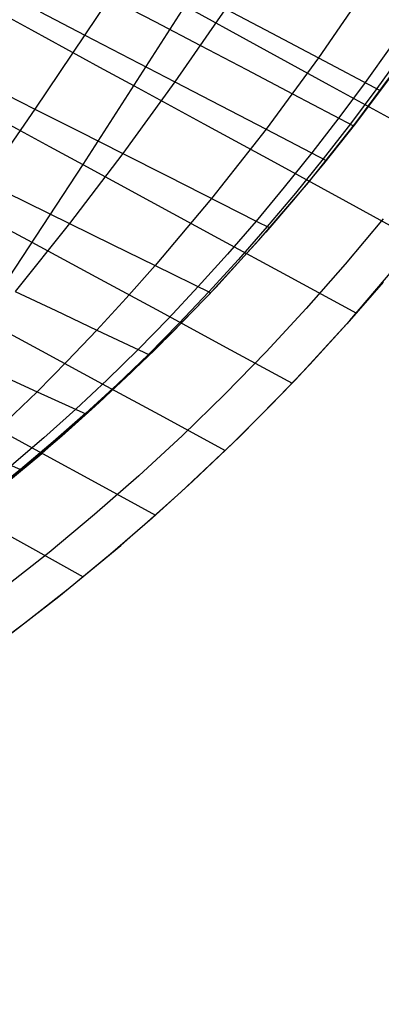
# Model space of a CAD drawing. Header units: millimetres. Extents: x -58 to 58, y -58 to 57.
# Tile 20 of 40: x 35 to 44, y -55 to -31. Entities that reach past the tile are written whole.
import ezdxf

# ---------------------------------------------------------------- set-up
doc = ezdxf.new("R2010")
doc.units = ezdxf.units.MM
doc.header["$MEASUREMENT"] = 0
doc.layers.add('Predefinito', color=5, linetype='Continuous')

msp = doc.modelspace()

# ---------------------------------------------------------------- linework, layer by layer
at = {"layer": 'Predefinito', "extrusion": (0.459919, 0.537098, 0.707107)}
for points in [[(-36.029, 114.312), (-34.523, 117.105), (-33.808, 118.516), (-33.12, 119.937), (-32.458, 121.368), (-31.823, 122.809), (-31.217, 124.262), (-30.638, 125.725), (-30.089, 127.199), (-29.57, 128.684), (-29.08, 130.181), (-28.621, 131.69), (-28.193, 133.21), (-27.796, 134.742), (-27.43, 136.287), (-27.096, 137.843), (-26.796, 139.408), (-26.529, 140.974), (-26.296, 142.541), (-26.095, 144.109), (-25.927, 145.677), (-25.79, 147.247), (-25.684, 148.817), (-25.608, 150.388), (-25.561, 151.96), (-25.543, 153.532), (-25.553, 155.106), (-25.592, 156.68), (-25.751, 159.83), (-26.018, 162.983), (-26.389, 166.137), (-26.862, 169.279), (-27.431, 172.396), (-28.096, 175.49), (-28.856, 178.561), (-29.28, 180.086), (-29.743, 181.601), (-30.253, 183.105), (-30.527, 183.852), (-30.816, 184.596), (-31.119, 185.336), (-31.436, 186.07), (-31.765, 186.795), (-32.108, 187.51), (-32.465, 188.218), (-32.835, 188.916), (-33.218, 189.605), (-33.614, 190.285), (-34.022, 190.957), (-34.444, 191.621), (-34.878, 192.276), (-35.324, 192.923), (-35.783, 193.562), (-36.253, 194.193), (-37.228, 195.432), (-38.246, 196.642), (-39.305, 197.825), (-40.401, 198.981), (-41.527, 200.108), (-42.679, 201.205), (-43.854, 202.276), (-45.05, 203.323), (-46.267, 204.347), (-48.753, 206.336)], [(-52.678, 204.485), (-50.14, 202.573), (-47.664, 200.588), (-46.453, 199.564), (-45.262, 198.516), (-44.093, 197.442), (-42.949, 196.339), (-41.833, 195.205), (-40.751, 194.042), (-39.711, 192.851), (-39.208, 192.245), (-38.716, 191.63), (-38.236, 191.006), (-37.768, 190.375), (-37.314, 189.734), (-36.872, 189.084), (-36.444, 188.425), (-36.03, 187.756), (-35.63, 187.077), (-35.245, 186.389), (-34.874, 185.69), (-34.518, 184.98), (-34.178, 184.26), (-33.852, 183.531), (-33.542, 182.794), (-33.249, 182.053), (-32.972, 181.308), (-32.71, 180.559), (-32.226, 179.05), (-31.788, 177.53), (-31.387, 176), (-31.015, 174.462), (-30.344, 171.369), (-29.773, 168.249), (-29.305, 165.107), (-28.946, 161.963), (-28.808, 160.391), (-28.698, 158.819), (-28.617, 157.247), (-28.565, 155.676), (-28.543, 154.105), (-28.551, 152.534), (-28.59, 150.963), (-28.661, 149.392), (-28.763, 147.821), (-28.899, 146.251), (-29.069, 144.681), (-29.274, 143.111), (-29.515, 141.541), (-29.792, 139.973), (-30.104, 138.414), (-30.451, 136.87), (-30.832, 135.338), (-31.246, 133.82), (-31.693, 132.315), (-32.173, 130.823), (-32.684, 129.343), (-33.227, 127.876), (-33.8, 126.42), (-34.402, 124.976), (-35.034, 123.544), (-35.695, 122.123), (-36.383, 120.713), (-37.098, 119.314), (-38.606, 116.546), (-40.213, 113.817)]]:
    msp.add_lwpolyline(points, dxfattribs=at)
at = {"layer": 'Predefinito'}
for points in [[(15.764, -52.17), (17.556, -51.595), (19.326, -50.958), (21.073, -50.261), (22.796, -49.504), (24.491, -48.687), (26.157, -47.813), (27.791, -46.882), (29.393, -45.894), (30.96, -44.853), (32.489, -43.757), (33.98, -42.61), (35.431, -41.412), (36.839, -40.164), (38.203, -38.868), (39.522, -37.527), (40.794, -36.14), (42.017, -34.711), (43.19, -33.24), (44.312, -31.729)], [(43.864, -35.612), (42.929, -36.733), (41.965, -37.831), (40.972, -38.904), (39.952, -39.952), (38.904, -40.972), (37.831, -41.965), (36.733, -42.929), (35.612, -43.864), (34.468, -44.768), (33.304, -45.641), (32.12, -46.482), (30.917, -47.29), (29.698, -48.066), (28.462, -48.807), (27.213, -49.515), (25.95, -50.188), (24.676, -50.827), (23.391, -51.43), (22.098, -51.999), (20.797, -52.533), (19.49, -53.032), (18.179, -53.496), (16.864, -53.925)], [(16.632, -55.042), (18.522, -54.435), (20.39, -53.763), (22.233, -53.028), (24.05, -52.229), (25.839, -51.367), (27.596, -50.445), (29.321, -49.462), (31.011, -48.421), (32.664, -47.322), (34.278, -46.166), (35.851, -44.955), (37.381, -43.691), (38.867, -42.375), (40.306, -41.008), (41.698, -39.592), (43.039, -38.13), (44.33, -36.621)]]:
    msp.add_lwpolyline(points, dxfattribs=at)
for points in [[(43.501, -29.819, 28.386), (42.266, -31.627, 28.423), (40.971, -33.392, 28.476), (39.625, -35.106, 28.547), (38.23, -36.764, 28.637), (37.517, -37.571, 28.691), (36.792, -38.361, 28.752), (36.057, -39.134, 28.819), (35.312, -39.887, 28.896), (34.557, -40.62, 28.981)], [(37.1, -30.142, 30.556), (35.26, -32.897, 30.733), (34.016, -34.698, 30.891)], [(37.1, -30.142, 30.556), (38.222, -30.73, 29.988), (39.351, -31.322, 29.448), (40.486, -31.917, 28.935), (41.626, -32.515, 28.448), (43.137, -33.307, 27.84)], [(29.378, -30.438, 38.263), (30.117, -30.838, 37.613), (30.87, -31.246, 36.989), (31.635, -31.661, 36.39), (32.413, -32.082, 35.815), (33.201, -32.51, 35.261), (33.999, -32.942, 34.729), (34.806, -33.38, 34.217), (35.621, -33.823, 33.724), (36.443, -34.269, 33.25), (38.106, -35.172, 32.349), (39.789, -36.086, 31.511), (41.49, -37.01, 30.73), (43.205, -37.942, 30)], [(29.977, -30.231, 34.163), (31.01, -30.751, 33.403), (32.057, -31.279, 32.682), (33.115, -31.813, 31.998), (34.184, -32.353, 31.349), (35.26, -32.897, 30.733), (36.342, -33.444, 30.147), (37.431, -33.995, 29.588), (38.525, -34.549, 29.055), (40.728, -35.665, 28.061), (41.063, -35.833, 27.919)], [(38.967, -30.342, 33.059), (36.443, -34.269, 33.25), (33.937, -38.076, 33.535)], [(39.971, -30.413, 29.413), (38.72, -32.223, 29.489), (37.431, -33.995, 29.588), (36.112, -35.724, 29.714), (34.77, -37.406, 29.87)], [(38.967, -30.342, 33.059), (40.736, -31.311, 32.2), (42.527, -32.293, 31.408), (44.337, -33.284, 30.676)], [(39.971, -30.413, 29.413), (41.116, -31.018, 28.906), (42.266, -31.627, 28.423), (43.796, -32.436, 27.821)], [(24.934, -30.659, 42.55), (25.224, -30.815, 42.145), (25.522, -30.974, 41.746), (25.826, -31.137, 41.355), (26.136, -31.304, 40.972), (26.452, -31.474, 40.595), (26.774, -31.647, 40.225), (27.102, -31.824, 39.862), (27.771, -32.184, 39.156), (28.459, -32.555, 38.477), (29.162, -32.935, 37.822), (29.878, -33.321, 37.192), (30.607, -33.715, 36.586), (31.347, -34.115, 36.002), (32.097, -34.52, 35.439), (32.856, -34.931, 34.897), (33.624, -35.346, 34.374), (34.4, -35.766, 33.869), (35.183, -36.189, 33.38), (36.765, -37.046, 32.452), (38.368, -37.914, 31.582), (39.987, -38.791, 30.766), (41.619, -39.675, 30)], [(25.566, -30.591, 37.428), (26.029, -30.814, 36.958), (26.498, -31.041, 36.501), (26.973, -31.27, 36.056), (27.453, -31.502, 35.622), (27.937, -31.737, 35.2), (28.918, -32.212, 34.387), (29.915, -32.697, 33.616), (30.925, -33.189, 32.883), (31.947, -33.687, 32.186), (32.978, -34.19, 31.523), (34.016, -34.698, 30.891), (35.061, -35.209, 30.289), (36.112, -35.724, 29.714), (37.169, -36.243, 29.163), (38.23, -36.764, 28.637), (39.605, -37.439, 27.991)], [(34.348, -30.488, 35.116), (35.175, -30.939, 34.592), (36.012, -31.395, 34.089), (36.857, -31.856, 33.607), (37.709, -32.32, 33.142), (39.432, -33.261, 32.266), (41.178, -34.213, 31.453), (42.941, -35.175, 30.7), (44.719, -36.145, 30)], [(35.387, -30.494, 31.211), (36.491, -31.067, 30.607), (37.602, -31.643, 30.034), (38.72, -32.223, 29.489), (39.843, -32.806, 28.97), (40.971, -33.392, 28.476), (42.461, -34.165, 27.863)], [(44.052, -31.349, 27.95), (43.42, -32.238, 27.965), (42.77, -33.115, 27.984), (42.104, -33.98, 28.006), (41.423, -34.83, 28.032), (40.728, -35.665, 28.061), (40.019, -36.484, 28.095), (39.296, -37.288, 28.133), (38.559, -38.074, 28.177), (37.809, -38.843, 28.226), (37.046, -39.593, 28.282), (36.27, -40.322, 28.346), (35.481, -41.03, 28.418), (34.681, -41.716, 28.5)], [(44.342, -31.504, 27.84), (43.707, -32.39, 27.855), (43.055, -33.264, 27.872), (42.386, -34.126, 27.893), (41.702, -34.973, 27.917), (41.003, -35.804, 27.944), (40.289, -36.619, 27.976), (39.561, -37.418, 28.011), (38.819, -38.2, 28.052), (38.062, -38.963, 28.099), (37.292, -39.707, 28.152), (36.509, -40.43, 28.212), (35.712, -41.131, 28.281), (34.902, -41.811, 28.36), (34.08, -42.469, 28.449)], [(44.022, -32.13, 27.815), (43.179, -33.254, 27.839), (42.392, -34.252, 27.865), (41.654, -35.145, 27.894), (40.967, -35.943, 27.923), (39.728, -37.309, 27.985), (38.633, -38.442, 28.049), (37.647, -39.408, 28.114), (36.749, -40.246, 28.181), (35.921, -40.987, 28.249), (35.152, -41.648, 28.316), (33.768, -42.778, 28.452)], [(43.863, -37.179, 30.001), (42.97, -38.207, 30.001), (42.054, -39.214, 30.001), (41.113, -40.199, 30.001), (40.15, -41.161, 30.001), (39.163, -42.101, 30.001), (38.155, -43.017, 30.001), (37.126, -43.908, 30), (36.078, -44.773, 30), (35.013, -45.61, 29.998), (33.932, -46.42, 29.996)], [(34.77, -37.406, 29.87), (35.779, -37.882, 29.299), (36.792, -38.361, 28.752), (38.093, -38.977, 28.084)], [(33.937, -38.076, 33.535), (35.419, -38.879, 32.573), (36.919, -39.692, 31.666), (38.435, -40.513, 30.81), (39.964, -41.342, 30)], [(34.358, -39.455, 29.467), (35.312, -39.887, 28.896), (36.535, -40.441, 28.198)], [(34.067, -40.663, 32.712), (35.445, -41.414, 31.763), (36.838, -42.174, 30.86), (38.241, -42.94, 30)], [(33.791, -41.332, 29.076), (34.94, -41.826, 28.336)], [(33.945, -43.077, 31.872), (35.195, -43.769, 30.917), (36.455, -44.466, 30)]]:
    msp.add_polyline3d(points, dxfattribs=at)

doc.saveas('drawing.dxf')
